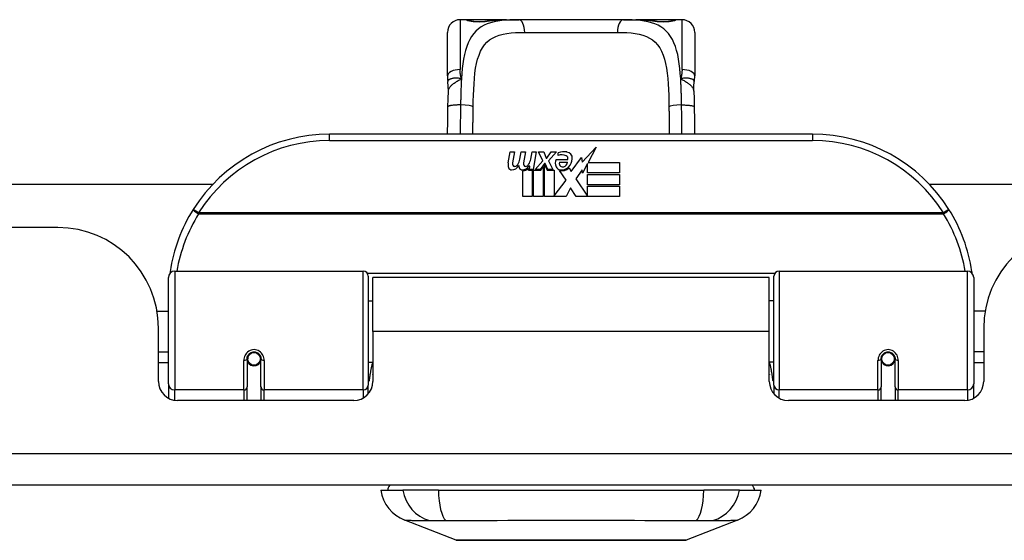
# Model space of a CAD drawing. Header units: inches. Extents: x 20 to 683, y 61 to 320.
# Tile 7 of 205: x 86.19 to 89.25, y 61.01 to 62.63. Entities that reach past the tile are written whole.
import ezdxf

# ---------------------------------------------------------------- set-up
doc = ezdxf.new("R2010")
doc.units = ezdxf.units.IN
doc.header["$MEASUREMENT"] = 0
doc.layers.add('Visible Edges(ANSI)', color=7, linetype='Continuous', lineweight=25)
doc.layers.add('Visible Tangent Edges(ANSI)', color=7, linetype='Continuous', lineweight=25)

msp = doc.modelspace()

# ---------------------------------------------------------------- linework, layer by layer
at = {"layer": 'Visible Edges(ANSI)'}
for p, q in [((87.576, 62.6286), (87.5564, 62.6286)), ((87.6999, 62.6286), (87.576, 62.6286)), ((87.6999, 62.6286), (87.7382, 62.6286)), ((88.0635, 62.6286), (87.7382, 62.6286)), ((88.0635, 62.6286), (88.1018, 62.6286)), ((88.2256, 62.6286), (88.1018, 62.6286)), ((88.2453, 62.6286), (88.2256, 62.6286)), ((87.517, 62.4539), (87.517, 62.5892)), ((88.2847, 62.5892), (88.2847, 62.4539)), ((88.6508, 62.2732), (87.1508, 62.2732)), ((87.7055, 62.1843), (87.7122, 62.2186)), ((87.7122, 62.2186), (87.7254, 62.2186)), ((87.7254, 62.2186), (87.7193, 62.1841)), ((87.7418, 62.1961), (87.7457, 62.2186)), ((87.7457, 62.2186), (87.7589, 62.2186)), ((87.7589, 62.2186), (87.7529, 62.1841)), ((87.7757, 62.1961), (87.7796, 62.2186)), ((87.7796, 62.2186), (87.7928, 62.2186)), ((87.7928, 62.2186), (87.7832, 62.164)), ((87.7997, 62.2186), (87.8159, 62.2186)), ((87.8132, 62.1905), (87.7997, 62.2186)), ((87.8159, 62.2186), (87.8234, 62.1991)), ((87.8258, 62.1991), (87.8393, 62.2186)), ((87.8555, 62.2186), (87.8309, 62.1907)), ((87.8393, 62.2186), (87.8555, 62.2186)), ((87.8609, 62.2069), (87.8609, 62.2159)), ((87.9349, 62.1868), (87.9787, 62.233)), ((87.9787, 62.233), (87.9539, 62.1853)), ((87.7889, 62.164), (87.8132, 62.1905)), ((87.8186, 62.1824), (87.8053, 62.164)), ((87.8207, 62.1824), (87.8186, 62.1824)), ((87.8186, 62.1788), (87.8261, 62.1612)), ((87.8186, 62.0803), (87.8186, 62.1788)), ((87.8285, 62.164), (87.8207, 62.1824)), ((87.8234, 62.1991), (87.8258, 62.1991)), ((87.8309, 62.1907), (87.8447, 62.164)), ((87.8543, 62.1949), (87.8909, 62.1949)), ((87.8894, 62.1859), (87.8654, 62.1859)), ((87.9014, 62.157), (87.9329, 62.201)), ((87.9329, 62.201), (87.9349, 62.1868)), ((87.9521, 62.182), (87.9368, 62.1526)), ((87.9521, 62.1532), (87.9521, 62.182)), ((87.9539, 62.1853), (88.0508, 62.1853)), ((88.0508, 62.1853), (88.0508, 62.1532)), ((87.7508, 62.0803), (87.7508, 62.1598)), ((87.7688, 62.1673), (87.7682, 62.1612)), ((87.7682, 62.1612), (87.7805, 62.1612)), ((87.7727, 62.1736), (87.7698, 62.1736)), ((87.7718, 62.164), (87.7727, 62.1736)), ((87.7832, 62.164), (87.7718, 62.164)), ((87.7805, 62.1612), (87.7805, 62.0803)), ((87.7847, 62.1612), (87.8069, 62.1612)), ((87.7847, 62.0803), (87.7847, 62.1612)), ((87.8053, 62.164), (87.7889, 62.164)), ((87.8069, 62.1612), (87.8144, 62.1715)), ((87.8144, 62.1715), (87.8144, 62.0803)), ((87.8261, 62.1612), (87.8486, 62.1612)), ((87.8447, 62.164), (87.8285, 62.164)), ((87.8486, 62.1612), (87.8486, 62.0816)), ((87.8852, 62.1306), (87.8645, 62.1604)), ((87.8945, 62.1685), (87.9014, 62.157)), ((87.9349, 62.1627), (87.9152, 62.1346)), ((87.9368, 62.1526), (87.9349, 62.1627)), ((88.0508, 62.1532), (87.9521, 62.1532)), ((87.9521, 62.1487), (88.0508, 62.1487)), ((87.9521, 62.1166), (87.9521, 62.1487)), ((88.0508, 62.1487), (88.0508, 62.1166)), ((67.9122, 62.1177), (86.7885, 62.1177)), ((87.8486, 62.0816), (87.8852, 62.1306)), ((87.9152, 62.1346), (87.9521, 62.0809)), ((88.0508, 62.1166), (87.9521, 62.1166)), ((89.0132, 62.1177), (90.534, 62.1177)), ((87.8994, 62.1064), (87.8855, 62.0803)), ((87.917, 62.0803), (87.8994, 62.1064)), ((87.9521, 62.1124), (88.0508, 62.1124)), ((87.9521, 62.0809), (87.9521, 62.1124)), ((88.0508, 62.1124), (88.0508, 62.0803)), ((87.7805, 62.0803), (87.7508, 62.0803)), ((87.8144, 62.0803), (87.7847, 62.0803)), ((87.8855, 62.0803), (87.8186, 62.0803)), ((88.0508, 62.0803), (87.917, 62.0803)), ((86.3078, 61.9837), (68.3928, 61.9837)), ((86.6705, 61.8482), (87.2552, 61.8482)), ((88.5465, 61.8482), (89.1312, 61.8482)), ((86.6508, 61.4986), (86.6508, 61.8285)), ((87.2709, 61.8325), (87.2709, 61.4948)), ((87.2853, 61.6607), (87.2853, 61.8287)), ((88.5163, 61.8287), (87.2853, 61.8287)), ((88.5163, 61.6607), (88.5163, 61.8287)), ((88.5308, 61.4948), (88.5308, 61.8325)), ((89.1508, 61.8285), (89.1508, 61.4986)), ((87.2709, 61.7562), (87.2853, 61.7562)), ((88.5308, 61.7562), (88.5163, 61.7562)), ((86.6155, 61.7237), (86.6508, 61.7237)), ((89.1862, 61.7237), (89.1508, 61.7237)), ((86.6198, 61.5058), (86.6198, 61.6717)), ((87.2853, 61.6607), (87.2853, 61.5058)), ((88.5163, 61.5058), (88.5163, 61.6607)), ((89.1818, 61.6717), (89.1818, 61.5058)), ((86.6198, 61.5977), (86.6508, 61.5977)), ((89.1818, 61.5977), (89.1508, 61.5977)), ((86.6508, 61.5642), (86.6198, 61.5642)), ((86.8949, 61.5761), (86.8949, 61.4891)), ((86.897, 61.5737), (86.8951, 61.5737)), ((86.8956, 61.5814), (86.8975, 61.581)), ((86.8969, 61.5811), (86.8969, 61.5761)), ((86.9009, 61.5642), (86.8985, 61.5642)), ((86.9347, 61.5642), (86.9323, 61.5642)), ((86.936, 61.573), (86.9382, 61.5726)), ((86.9382, 61.4891), (86.9382, 61.5761)), ((87.2709, 61.5653), (87.2853, 61.5653)), ((88.5308, 61.5653), (88.5163, 61.5653)), ((88.8634, 61.5761), (88.8634, 61.4891)), ((88.8656, 61.573), (88.8634, 61.5726)), ((88.8694, 61.5642), (88.867, 61.5642)), ((88.9032, 61.5642), (88.9008, 61.5642)), ((88.9061, 61.5814), (88.9042, 61.581)), ((88.9046, 61.5737), (88.9066, 61.5737)), ((88.9048, 61.5761), (88.9048, 61.5811)), ((88.9067, 61.4891), (88.9067, 61.5761)), ((89.1818, 61.5642), (89.1508, 61.5642)), ((86.6508, 61.4986), (86.6508, 61.4538)), ((86.8949, 61.4467), (86.8949, 61.4891)), ((86.9382, 61.4891), (86.9382, 61.4467)), ((87.2709, 61.4671), (87.2709, 61.4948)), ((88.5308, 61.4948), (88.5308, 61.4671)), ((88.8634, 61.4467), (88.8634, 61.4891)), ((88.9067, 61.4891), (88.9067, 61.4467)), ((89.1508, 61.4538), (89.1508, 61.4986)), ((87.2263, 61.4467), (86.6789, 61.4467)), ((89.1228, 61.4467), (88.5754, 61.4467)), ((92.0518, 61.1837), (20.4468, 61.1837)), ((87.3103, 61.168), (87.3784, 61.168)), ((87.4891, 61.168), (87.3784, 61.168)), ((87.4891, 61.168), (88.3126, 61.168)), ((88.4233, 61.168), (88.3126, 61.168)), ((88.4233, 61.168), (88.4914, 61.168)), ((87.544, 61.0135), (87.3843, 61.0756)), ((88.4174, 61.0756), (88.2577, 61.0135))]:
    msp.add_line(p, q, dxfattribs=at)
at = {"layer": 'Visible Edges(ANSI)', "flags": 128}
for points in [[(87.584, 62.6261), (87.5846, 62.6259), (87.5863, 62.6255), (87.5915, 62.6246), (87.5987, 62.6237), (87.6071, 62.6231), (87.6161, 62.6229), (87.6251, 62.6232), (87.6333, 62.6238), (87.6402, 62.6247)], [(87.6402, 62.6247), (87.6544, 62.6266), (87.6692, 62.6278), (87.6843, 62.6284), (87.6999, 62.6286)], [(88.1018, 62.6286), (88.1174, 62.6284), (88.1325, 62.6278), (88.1473, 62.6266), (88.1615, 62.6247)], [(88.1615, 62.6247), (88.1684, 62.6238), (88.1767, 62.6232), (88.1856, 62.6229), (88.1947, 62.6231), (88.203, 62.6237), (88.2102, 62.6246), (88.2154, 62.6255), (88.2171, 62.6259), (88.2177, 62.6261)], [(87.517, 62.4539), (87.517, 62.4532), (87.517, 62.4525), (87.517, 62.4517), (87.517, 62.451), (87.517, 62.4503), (87.5171, 62.4496), (87.5171, 62.4489), (87.5171, 62.4482), (87.5172, 62.4475), (87.5172, 62.4468), (87.5172, 62.446), (87.5173, 62.4453), (87.5173, 62.4446), (87.5174, 62.4439), (87.5175, 62.4432), (87.5175, 62.4424), (87.5176, 62.4417), (87.5177, 62.441), (87.5178, 62.4403), (87.5179, 62.4396), (87.5179, 62.4388), (87.518, 62.4381), (87.5181, 62.4374), (87.5182, 62.4367)], [(88.2834, 62.4367), (88.2835, 62.4374), (88.2836, 62.4381), (88.2837, 62.4388), (88.2838, 62.4396), (88.2839, 62.4403), (88.284, 62.441), (88.2841, 62.4417), (88.2841, 62.4424), (88.2842, 62.4432), (88.2843, 62.4439), (88.2843, 62.4446), (88.2844, 62.4453), (88.2844, 62.446), (88.2845, 62.4468), (88.2845, 62.4475), (88.2846, 62.4482), (88.2846, 62.4489), (88.2846, 62.4496), (88.2846, 62.4503), (88.2847, 62.451), (88.2847, 62.4517), (88.2847, 62.4525), (88.2847, 62.4532), (88.2847, 62.4539)], [(87.5198, 62.4064), (87.5197, 62.4215), (87.5182, 62.4367)], [(88.2819, 62.4064), (88.2819, 62.4215), (88.2834, 62.4367)], [(87.5184, 62.3583), (87.5189, 62.3826), (87.5198, 62.4064)], [(88.2819, 62.4064), (88.2827, 62.3826), (88.2832, 62.3583)], [(87.5172, 62.2732), (87.5178, 62.3154), (87.5184, 62.3583)], [(88.2832, 62.3583), (88.2839, 62.3154), (88.2845, 62.2732)], [(86.6563, 61.8472), (86.6563, 61.847), (86.6563, 61.8467), (86.6562, 61.8465), (86.6562, 61.8462), (86.6562, 61.846), (86.6561, 61.8457), (86.6561, 61.8455), (86.6561, 61.8452), (86.656, 61.845), (86.656, 61.8447), (86.6559, 61.8445), (86.6559, 61.8442), (86.6559, 61.844), (86.6558, 61.8437), (86.6558, 61.8435), (86.6558, 61.8432), (86.6557, 61.843), (86.6557, 61.8427), (86.6557, 61.8425), (86.6556, 61.8423), (86.6556, 61.842), (86.6556, 61.8418), (86.6555, 61.8415), (86.6555, 61.8413)], [(89.1462, 61.8413), (89.1462, 61.8415), (89.1461, 61.8418), (89.1461, 61.842), (89.1461, 61.8423), (89.146, 61.8425), (89.146, 61.8427), (89.146, 61.843), (89.1459, 61.8432), (89.1459, 61.8435), (89.1458, 61.8437), (89.1458, 61.844), (89.1458, 61.8442), (89.1457, 61.8445), (89.1457, 61.8447), (89.1457, 61.845), (89.1456, 61.8452), (89.1456, 61.8455), (89.1456, 61.8457), (89.1455, 61.846), (89.1455, 61.8462), (89.1455, 61.8465), (89.1454, 61.8467), (89.1454, 61.847), (89.1453, 61.8472)], [(86.8949, 61.5761), (86.8951, 61.5787), (86.8956, 61.5813), (86.8964, 61.5839), (86.8976, 61.5864), (86.8991, 61.5888), (86.9009, 61.591), (86.903, 61.5929), (86.9054, 61.5946), (86.908, 61.5959), (86.9108, 61.5969), (86.9137, 61.5975), (86.9166, 61.5977), (86.9196, 61.5975), (86.9225, 61.5969), (86.9252, 61.5959), (86.9279, 61.5945), (86.9302, 61.5929), (86.9323, 61.5909), (86.9341, 61.5888), (86.9356, 61.5864), (86.9367, 61.5839), (86.9376, 61.5813), (86.9381, 61.5787), (86.9382, 61.5761)], [(88.8634, 61.5761), (88.8636, 61.5787), (88.8641, 61.5813), (88.8649, 61.5839), (88.8661, 61.5864), (88.8675, 61.5887), (88.8693, 61.5909), (88.8715, 61.5929), (88.8738, 61.5945), (88.8764, 61.5959), (88.8792, 61.5969), (88.8821, 61.5975), (88.8851, 61.5977), (88.888, 61.5975), (88.8909, 61.5969), (88.8937, 61.5959), (88.8963, 61.5946), (88.8987, 61.5929), (88.9008, 61.591), (88.9026, 61.5888), (88.9041, 61.5864), (88.9053, 61.5839), (88.9061, 61.5813), (88.9066, 61.5787), (88.9067, 61.5761)], [(87.2848, 61.5278), (87.2849, 61.5278), (87.2849, 61.5279), (87.2849, 61.5279), (87.2849, 61.528), (87.2849, 61.528), (87.285, 61.5281), (87.285, 61.5281), (87.285, 61.5282), (87.285, 61.5282), (87.2851, 61.5283), (87.2851, 61.5283), (87.2851, 61.5284), (87.2851, 61.5285), (87.2851, 61.5285), (87.2852, 61.5286), (87.2852, 61.5286), (87.2852, 61.5287), (87.2852, 61.5287), (87.2852, 61.5288), (87.2853, 61.5288), (87.2853, 61.5289), (87.2853, 61.5289), (87.2853, 61.529), (87.2854, 61.529)], [(88.5163, 61.529), (88.5164, 61.529), (88.5164, 61.5289), (88.5164, 61.5289), (88.5164, 61.5288), (88.5164, 61.5288), (88.5165, 61.5287), (88.5165, 61.5287), (88.5165, 61.5286), (88.5165, 61.5286), (88.5165, 61.5285), (88.5166, 61.5285), (88.5166, 61.5284), (88.5166, 61.5283), (88.5166, 61.5283), (88.5167, 61.5282), (88.5167, 61.5282), (88.5167, 61.5281), (88.5167, 61.5281), (88.5167, 61.528), (88.5168, 61.528), (88.5168, 61.5279), (88.5168, 61.5279), (88.5168, 61.5278), (88.5168, 61.5278)], [(87.5457, 61.0131), (87.5462, 61.0131), (87.5474, 61.0131), (87.5496, 61.0131), (87.5525, 61.0131), (87.5563, 61.0131), (87.561, 61.0131), (87.5665, 61.0131), (87.5728, 61.013), (87.5798, 61.013), (87.5877, 61.013), (87.5963, 61.013), (87.6056, 61.013), (87.6155, 61.013), (87.6262, 61.0129), (87.6376, 61.0129), (87.6496, 61.0129), (87.6621, 61.0129), (87.6753, 61.0129), (87.689, 61.013), (87.7032, 61.013), (87.7179, 61.013), (87.733, 61.013), (87.7486, 61.013), (87.7646, 61.013), (87.7809, 61.0131), (87.7976, 61.0131), (87.8144, 61.0131), (87.8315, 61.0131), (87.8486, 61.0131), (87.8659, 61.0131), (87.8832, 61.0131), (87.9007, 61.0131), (87.9182, 61.0131), (87.9357, 61.0131), (87.9531, 61.0131), (87.9703, 61.0131), (87.9872, 61.0131), (88.004, 61.0131), (88.0206, 61.0131), (88.0369, 61.013), (88.0529, 61.013), (88.0686, 61.013), (88.0838, 61.013), (88.0985, 61.013), (88.1128, 61.013), (88.1264, 61.0129), (88.1396, 61.0129), (88.1522, 61.0129), (88.1641, 61.0129), (88.1755, 61.0129), (88.1862, 61.013), (88.1962, 61.013), (88.2054, 61.013), (88.214, 61.013), (88.2219, 61.013), (88.2289, 61.013), (88.2352, 61.0131), (88.2407, 61.0131), (88.2454, 61.0131), (88.2492, 61.0131), (88.2521, 61.0131), (88.2542, 61.0131), (88.2555, 61.0131), (88.256, 61.0131)]]:
    msp.add_lwpolyline(points, dxfattribs=at)
at = {"layer": 'Visible Edges(ANSI)'}
for centre in [(86.9166, 61.5761), (88.8851, 61.5761)]:
    msp.add_circle(centre, 0.0197, dxfattribs=at)
for centre, radius, start, end in [((87.5564, 62.5892), 0.0394, 90, 180), ((87.576, 62.6089), 0.0197, 56.88, 90), ((88.2256, 62.6089), 0.0197, 90, 123.12), ((88.2453, 62.5892), 0.0394, 0, 90), ((87.1508, 61.7732), 0.5, 90, 147.7623), ((88.6508, 61.7732), 0.5, 32.2377, 90), ((87.879, 62.158), 0.0607, 81.5605, 107.3343), ((87.8727, 62.1786), 0.0307, 64.6784, 112.5609), ((87.8817, 62.1976), 0.0096, 343.5261, 64.6784), ((87.885, 62.1985), 0.0197, 356.5646, 81.5605), ((87.7338, 62.1788), 0.0288, 169, 198.4748), ((87.7165, 62.1871), 0.0246, 269.6788, 333.9508), ((87.7314, 62.182), 0.0123, 169.9922, 203.5487), ((87.7256, 62.1795), 0.006, 203.5487, 276.1027), ((87.7249, 62.186), 0.0126, 276.1027, 327.6083), ((87.6959, 62.2035), 0.0465, 328.5584, 350.8257), ((87.7673, 62.1781), 0.0288, 183.6169, 196.9928), ((87.765, 62.182), 0.0123, 170, 203.5571), ((87.7592, 62.1795), 0.006, 203.5571, 276.03), ((87.7585, 62.186), 0.0126, 276.03, 327.5992), ((87.7299, 62.2042), 0.0465, 327.5992, 350), ((87.8801, 62.1835), 0.0282, 156.1555, 203.8445), ((87.8738, 62.1814), 0.00955, 151.4547, 231.1652), ((87.8728, 62.188), 0.0168, 289.3797, 352.9975), ((87.865, 62.1997), 0.0398, 314.1684, 356.5646), ((87.7164, 62.173), 0.0105, 198.4748, 269.6788), ((87.7494, 62.1727), 0.0101, 196.9928, 269.4776), ((87.7496, 62.1865), 0.024, 269.4776, 327.4114), ((87.7513, 62.1838), 0.024, 268.7952, 316.5849), ((87.8682, 62.1783), 0.0152, 203.8445, 265.0802), ((87.8719, 62.1926), 0.033, 257.079, 313.1785), ((87.8719, 62.1926), 0.0299, 260.4085, 314.1684), ((87.8747, 62.1825), 0.0109, 231.1652, 289.3797), ((87.1508, 61.7732), 0.5, 147.7623, 171.4919), ((88.6508, 61.7732), 0.5, 8.5081, 32.2377), ((86.3078, 61.6717), 0.312, 0, 90), ((89.4938, 61.6717), 0.312, 90, 180), ((86.6705, 61.8285), 0.0197, 90, 180), ((87.2552, 61.8325), 0.0157, 0, 90), ((88.5465, 61.8325), 0.0157, 90, 180), ((89.1312, 61.8285), 0.0197, 0, 90), ((86.9166, 61.5761), 0.0217, 180, 350.853), ((88.8851, 61.5761), 0.0217, 189.147, 0), ((86.6789, 61.5058), 0.0591, 180, 270), ((87.2263, 61.5058), 0.0591, 270, 0), ((88.5754, 61.5058), 0.0591, 180, 270), ((89.1228, 61.5058), 0.0591, 270, 0), ((87.4271, 61.1857), 0.1181, 188.6009, 248.7495), ((87.3693, 61.1601), 0.0394, 143.1301, 168.463), ((88.3746, 61.1857), 0.1181, 291.2505, 351.3991), ((88.4323, 61.1601), 0.0394, 11.537, 36.8699), ((87.5457, 61.0181), 0.00492, 248.7495, 269.7912), ((88.2559, 61.0181), 0.00492, 270.2088, 291.2505)]:
    msp.add_arc(centre, radius, start, end, dxfattribs=at)
at = {"layer": 'Visible Tangent Edges(ANSI)'}
for p, q in [((87.5564, 62.6286), (87.5564, 62.4739)), ((87.576, 62.628), (87.576, 62.6286)), ((88.2256, 62.6286), (88.2256, 62.628)), ((88.2453, 62.4739), (88.2453, 62.6286)), ((87.7568, 62.5892), (88.0449, 62.5892)), ((87.1508, 62.2535), (87.1508, 62.2732)), ((88.6508, 62.2732), (88.6508, 62.2535)), ((87.1508, 62.2535), (88.6508, 62.2535)), ((86.7446, 62.0295), (86.7279, 62.04)), ((89.0571, 62.0295), (86.7446, 62.0295)), ((86.7446, 62.0257), (86.7446, 62.0295)), ((86.7446, 62.0257), (89.0571, 62.0257)), ((89.0738, 62.04), (89.0571, 62.0295)), ((89.0571, 62.0295), (89.0571, 62.0257)), ((86.6705, 61.8482), (86.6705, 61.4796)), ((87.2552, 61.4796), (87.2552, 61.8482)), ((88.533, 61.8406), (87.2687, 61.8406)), ((88.5465, 61.8482), (88.5465, 61.4796)), ((89.1312, 61.4796), (89.1312, 61.8482)), ((88.5163, 61.6607), (87.2853, 61.6607)), ((86.8851, 61.4796), (86.8851, 61.5714)), ((86.9481, 61.5714), (86.9481, 61.4796)), ((88.8536, 61.4796), (88.8536, 61.5714)), ((88.9166, 61.5714), (88.9166, 61.4796)), ((86.6705, 61.4473), (86.6705, 61.4796)), ((86.8851, 61.4796), (86.6705, 61.4796)), ((86.8851, 61.4796), (86.8851, 61.4467)), ((87.2552, 61.4796), (86.9481, 61.4796)), ((86.9481, 61.4467), (86.9481, 61.4796)), ((87.2552, 61.4796), (87.2552, 61.4543)), ((88.5465, 61.4543), (88.5465, 61.4796)), ((88.8536, 61.4796), (88.5465, 61.4796)), ((88.8536, 61.4796), (88.8536, 61.4467)), ((89.1312, 61.4796), (88.9166, 61.4796)), ((88.9166, 61.4467), (88.9166, 61.4796)), ((89.1312, 61.4796), (89.1312, 61.4473)), ((20.4468, 61.2827), (92.0518, 61.2827))]:
    msp.add_line(p, q, dxfattribs=at)
at = {"layer": 'Visible Tangent Edges(ANSI)', "flags": 128}
for points in [[(87.7382, 62.6286), (87.7245, 62.6285), (87.7112, 62.6281), (87.6982, 62.6273), (87.6857, 62.6261), (87.6736, 62.6244), (87.6621, 62.6221), (87.6511, 62.6193), (87.6407, 62.6157), (87.6309, 62.6114), (87.6217, 62.6063), (87.6133, 62.6004), (87.6055, 62.5934), (87.5985, 62.5856), (87.5922, 62.5769), (87.5865, 62.5672), (87.5814, 62.5567), (87.577, 62.5454), (87.5731, 62.5332), (87.5699, 62.5202), (87.5672, 62.5064), (87.565, 62.4919), (87.5631, 62.4769), (87.5617, 62.4613), (87.5605, 62.4451)], [(87.576, 62.628), (87.5762, 62.6277), (87.5768, 62.6274), (87.5777, 62.627), (87.579, 62.6266), (87.5807, 62.6261), (87.5827, 62.6257), (87.585, 62.6252), (87.5876, 62.6247), (87.5904, 62.6243), (87.5935, 62.6239), (87.5968, 62.6235), (87.6003, 62.6232), (87.604, 62.6229), (87.6078, 62.6227), (87.6116, 62.6226), (87.6154, 62.6225), (87.6193, 62.6226), (87.6231, 62.6227), (87.6269, 62.6229), (87.6305, 62.6232), (87.634, 62.6235), (87.6373, 62.6239), (87.6404, 62.6243), (87.6433, 62.6247)], [(87.6433, 62.6247), (87.6454, 62.6251), (87.6476, 62.6254), (87.6498, 62.6257), (87.652, 62.626), (87.6542, 62.6263), (87.6565, 62.6266), (87.6587, 62.6268), (87.661, 62.627), (87.6633, 62.6272), (87.6657, 62.6274), (87.668, 62.6276), (87.6704, 62.6278), (87.6727, 62.6279), (87.6751, 62.628), (87.6775, 62.6282), (87.6799, 62.6283), (87.6824, 62.6283), (87.6848, 62.6284), (87.6873, 62.6285), (87.6898, 62.6285), (87.6923, 62.6286), (87.6948, 62.6286), (87.6973, 62.6286), (87.6999, 62.6286)], [(88.2412, 62.4451), (88.24, 62.4612), (88.2386, 62.4768), (88.2367, 62.4919), (88.2345, 62.5063), (88.2318, 62.5201), (88.2286, 62.5331), (88.2248, 62.5453), (88.2203, 62.5567), (88.2152, 62.5672), (88.2095, 62.5768), (88.2031, 62.5855), (88.1961, 62.5934), (88.1884, 62.6003), (88.1799, 62.6063), (88.1708, 62.6115), (88.1611, 62.6158), (88.1507, 62.6193), (88.1397, 62.6222), (88.1281, 62.6244), (88.1161, 62.6261), (88.1036, 62.6273), (88.0906, 62.6281), (88.0772, 62.6285), (88.0635, 62.6286)], [(88.1018, 62.6286), (88.1044, 62.6286), (88.1069, 62.6286), (88.1094, 62.6286), (88.1119, 62.6285), (88.1144, 62.6285), (88.1168, 62.6284), (88.1193, 62.6283), (88.1217, 62.6283), (88.1242, 62.6282), (88.1266, 62.628), (88.129, 62.6279), (88.1313, 62.6278), (88.1337, 62.6276), (88.136, 62.6274), (88.1384, 62.6272), (88.1407, 62.627), (88.1429, 62.6268), (88.1452, 62.6266), (88.1475, 62.6263), (88.1497, 62.626), (88.1519, 62.6257), (88.1541, 62.6254), (88.1563, 62.6251), (88.1584, 62.6247)], [(88.1584, 62.6247), (88.1613, 62.6243), (88.1644, 62.6239), (88.1677, 62.6235), (88.1712, 62.6231), (88.1749, 62.6229), (88.1786, 62.6227), (88.1825, 62.6226), (88.1863, 62.6225), (88.1902, 62.6226), (88.194, 62.6227), (88.1978, 62.6229), (88.2014, 62.6232), (88.2049, 62.6235), (88.2082, 62.6239), (88.2113, 62.6243), (88.2142, 62.6247), (88.2167, 62.6252), (88.219, 62.6257), (88.221, 62.6261), (88.2226, 62.6266), (88.2239, 62.627), (88.2249, 62.6274), (88.2254, 62.6277), (88.2256, 62.628)], [(87.597, 62.3577), (87.5973, 62.3762), (87.5978, 62.3945), (87.5985, 62.4124), (87.5995, 62.4298), (87.6007, 62.4466), (87.6024, 62.4628), (87.6046, 62.4782), (87.6074, 62.4928), (87.6108, 62.5064), (87.615, 62.519), (87.6199, 62.5306), (87.6256, 62.5411), (87.6322, 62.5505), (87.6396, 62.5587), (87.6479, 62.5658), (87.657, 62.5718), (87.6671, 62.5766), (87.678, 62.5806), (87.6896, 62.5836), (87.7019, 62.5859), (87.7148, 62.5875), (87.7283, 62.5885), (87.7423, 62.5891), (87.7568, 62.5892)], [(88.0449, 62.5892), (88.0594, 62.5891), (88.0735, 62.5885), (88.087, 62.5875), (88.0999, 62.5859), (88.1122, 62.5836), (88.1238, 62.5806), (88.1346, 62.5766), (88.1447, 62.5718), (88.1538, 62.5657), (88.1621, 62.5586), (88.1696, 62.5503), (88.1761, 62.5409), (88.1819, 62.5305), (88.1868, 62.5189), (88.191, 62.5062), (88.1944, 62.4925), (88.1971, 62.4779), (88.1993, 62.4625), (88.201, 62.4463), (88.2023, 62.4295), (88.2033, 62.4122), (88.2039, 62.3943), (88.2044, 62.3762), (88.2047, 62.3577)], [(87.5605, 62.4451), (87.5601, 62.4463), (87.5598, 62.4475), (87.5595, 62.4487), (87.5592, 62.4499), (87.5589, 62.4511), (87.5587, 62.4523), (87.5584, 62.4535), (87.5582, 62.4547), (87.5579, 62.4559), (87.5577, 62.4571), (87.5575, 62.4583), (87.5574, 62.4595), (87.5572, 62.4608), (87.557, 62.462), (87.5569, 62.4632), (87.5568, 62.4644), (87.5567, 62.4656), (87.5566, 62.4668), (87.5565, 62.468), (87.5565, 62.4692), (87.5564, 62.4703), (87.5564, 62.4715), (87.5564, 62.4727), (87.5564, 62.4739)], [(88.2453, 62.4739), (88.2453, 62.4727), (88.2453, 62.4715), (88.2453, 62.4703), (88.2452, 62.4692), (88.2452, 62.468), (88.2451, 62.4668), (88.245, 62.4656), (88.2449, 62.4644), (88.2448, 62.4632), (88.2446, 62.462), (88.2445, 62.4608), (88.2443, 62.4595), (88.2441, 62.4583), (88.244, 62.4571), (88.2437, 62.4559), (88.2435, 62.4547), (88.2433, 62.4535), (88.243, 62.4523), (88.2428, 62.4511), (88.2425, 62.4499), (88.2422, 62.4487), (88.2419, 62.4475), (88.2415, 62.4463), (88.2412, 62.4451)], [(87.5605, 62.4451), (87.5575, 62.4459), (87.5545, 62.4465), (87.5516, 62.4469), (87.5488, 62.4472), (87.5461, 62.4473), (87.5435, 62.4473), (87.5409, 62.4472), (87.5384, 62.447), (87.5361, 62.4467), (87.5338, 62.4464), (87.5317, 62.4459), (87.5297, 62.4455), (87.5278, 62.4449), (87.5261, 62.4443), (87.5246, 62.4437), (87.5231, 62.443), (87.5219, 62.4422), (87.5208, 62.4415), (87.52, 62.4407), (87.5193, 62.4399), (87.5187, 62.4391), (87.5184, 62.4383), (87.5182, 62.4375), (87.5182, 62.4367)], [(87.5198, 62.4064), (87.52, 62.4082), (87.5203, 62.41), (87.5208, 62.4118), (87.5214, 62.4135), (87.5223, 62.4153), (87.5232, 62.4171), (87.5244, 62.4188), (87.5257, 62.4206), (87.5271, 62.4223), (87.5286, 62.424), (87.5303, 62.4256), (87.5322, 62.4273), (87.5341, 62.4289), (87.5361, 62.4305), (87.5383, 62.4321), (87.5405, 62.4336), (87.5428, 62.4351), (87.5452, 62.4366), (87.5477, 62.438), (87.5502, 62.4395), (87.5527, 62.4409), (87.5553, 62.4423), (87.5579, 62.4437), (87.5605, 62.4451)], [(87.5605, 62.4451), (87.5603, 62.4419), (87.5601, 62.4386), (87.5599, 62.4354), (87.5598, 62.4321), (87.5596, 62.4288), (87.5594, 62.4255), (87.5593, 62.4221), (87.5592, 62.4188), (87.559, 62.4154), (87.5589, 62.4121), (87.5588, 62.4087), (87.5587, 62.4053), (87.5586, 62.4019), (87.5585, 62.3985), (87.5584, 62.3951), (87.5583, 62.3916), (87.5582, 62.3882), (87.5582, 62.3847), (87.5581, 62.3813), (87.558, 62.3778), (87.558, 62.3744), (87.5579, 62.3709), (87.5579, 62.3674), (87.5578, 62.364)], [(88.2834, 62.4367), (88.2835, 62.4375), (88.2833, 62.4383), (88.283, 62.4391), (88.2824, 62.4399), (88.2817, 62.4407), (88.2808, 62.4415), (88.2798, 62.4422), (88.2785, 62.443), (88.2771, 62.4437), (88.2756, 62.4443), (88.2739, 62.4449), (88.272, 62.4455), (88.27, 62.4459), (88.2679, 62.4464), (88.2656, 62.4467), (88.2632, 62.447), (88.2608, 62.4472), (88.2582, 62.4473), (88.2556, 62.4473), (88.2528, 62.4472), (88.25, 62.4469), (88.2472, 62.4465), (88.2442, 62.4459), (88.2412, 62.4451)], [(88.2412, 62.4451), (88.2438, 62.4437), (88.2464, 62.4423), (88.249, 62.4409), (88.2515, 62.4395), (88.254, 62.438), (88.2565, 62.4366), (88.2589, 62.4351), (88.2612, 62.4336), (88.2634, 62.4321), (88.2656, 62.4305), (88.2676, 62.4289), (88.2695, 62.4273), (88.2713, 62.4256), (88.273, 62.424), (88.2746, 62.4223), (88.276, 62.4206), (88.2773, 62.4188), (88.2785, 62.4171), (88.2794, 62.4153), (88.2802, 62.4135), (88.2809, 62.4118), (88.2814, 62.41), (88.2817, 62.4082), (88.2819, 62.4064)], [(88.2439, 62.364), (88.2438, 62.3675), (88.2438, 62.3709), (88.2437, 62.3744), (88.2437, 62.3779), (88.2436, 62.3814), (88.2435, 62.3848), (88.2435, 62.3883), (88.2434, 62.3917), (88.2433, 62.3951), (88.2432, 62.3985), (88.2431, 62.402), (88.243, 62.4054), (88.2429, 62.4087), (88.2428, 62.4121), (88.2427, 62.4155), (88.2425, 62.4188), (88.2424, 62.4222), (88.2422, 62.4255), (88.2421, 62.4288), (88.2419, 62.4321), (88.2418, 62.4354), (88.2416, 62.4386), (88.2414, 62.4419), (88.2412, 62.4451)], [(87.5578, 62.364), (87.5555, 62.364), (87.5532, 62.364), (87.5508, 62.364), (87.5484, 62.3639), (87.546, 62.3638), (87.5435, 62.3637), (87.5412, 62.3636), (87.5388, 62.3635), (87.5365, 62.3633), (87.5343, 62.3631), (87.5322, 62.3628), (87.5302, 62.3626), (87.5284, 62.3623), (87.5266, 62.362), (87.5251, 62.3616), (87.5236, 62.3613), (87.5224, 62.3609), (87.5213, 62.3606), (87.5204, 62.3602), (87.5197, 62.3598), (87.5191, 62.3594), (87.5188, 62.359), (87.5185, 62.3586), (87.5184, 62.3583)], [(87.5578, 62.364), (87.5577, 62.3601), (87.5577, 62.3563), (87.5576, 62.3525), (87.5576, 62.3486), (87.5575, 62.3448), (87.5574, 62.341), (87.5574, 62.3372), (87.5573, 62.3334), (87.5572, 62.3296), (87.5571, 62.3258), (87.5571, 62.322), (87.557, 62.3182), (87.557, 62.3144), (87.5569, 62.3106), (87.5568, 62.3069), (87.5568, 62.3031), (87.5567, 62.2993), (87.5567, 62.2956), (87.5566, 62.2918), (87.5566, 62.2881), (87.5565, 62.2844), (87.5565, 62.2807), (87.5565, 62.277), (87.5564, 62.2733)], [(88.2439, 62.364), (88.2462, 62.364), (88.2485, 62.364), (88.2509, 62.364), (88.2533, 62.3639), (88.2557, 62.3638), (88.2581, 62.3637), (88.2605, 62.3636), (88.2629, 62.3635), (88.2651, 62.3633), (88.2673, 62.3631), (88.2695, 62.3628), (88.2715, 62.3626), (88.2733, 62.3623), (88.2751, 62.362), (88.2766, 62.3616), (88.278, 62.3613), (88.2793, 62.3609), (88.2804, 62.3606), (88.2813, 62.3602), (88.282, 62.3598), (88.2825, 62.3594), (88.2829, 62.359), (88.2832, 62.3586), (88.2832, 62.3583)], [(88.2452, 62.2732), (88.2452, 62.2769), (88.2452, 62.2807), (88.2451, 62.2844), (88.2451, 62.2881), (88.2451, 62.2919), (88.245, 62.2956), (88.2449, 62.2994), (88.2449, 62.3031), (88.2448, 62.3069), (88.2448, 62.3107), (88.2447, 62.3144), (88.2447, 62.3182), (88.2446, 62.322), (88.2445, 62.3258), (88.2445, 62.3296), (88.2444, 62.3334), (88.2443, 62.3372), (88.2443, 62.341), (88.2442, 62.3448), (88.2441, 62.3487), (88.2441, 62.3525), (88.244, 62.3563), (88.2439, 62.3601), (88.2439, 62.364)], [(87.5959, 62.2733), (87.5959, 62.2767), (87.596, 62.2802), (87.596, 62.2837), (87.596, 62.2871), (87.5961, 62.2906), (87.5961, 62.2941), (87.5962, 62.2976), (87.5962, 62.3011), (87.5963, 62.3046), (87.5963, 62.3081), (87.5964, 62.3116), (87.5964, 62.3151), (87.5965, 62.3187), (87.5965, 62.3222), (87.5966, 62.3257), (87.5966, 62.3293), (87.5967, 62.3328), (87.5967, 62.3363), (87.5968, 62.3399), (87.5968, 62.3434), (87.5969, 62.347), (87.5969, 62.3505), (87.597, 62.3541), (87.597, 62.3577)], [(88.2047, 62.3577), (88.2047, 62.3541), (88.2048, 62.3506), (88.2048, 62.347), (88.2049, 62.3435), (88.2049, 62.3399), (88.205, 62.3364), (88.205, 62.3328), (88.2051, 62.3293), (88.2051, 62.3258), (88.2052, 62.3222), (88.2052, 62.3187), (88.2053, 62.3152), (88.2053, 62.3117), (88.2054, 62.3081), (88.2054, 62.3046), (88.2055, 62.3011), (88.2055, 62.2976), (88.2056, 62.2941), (88.2056, 62.2906), (88.2056, 62.2871), (88.2057, 62.2837), (88.2057, 62.2802), (88.2058, 62.2767), (88.2058, 62.2732)], [(86.9481, 61.5714), (86.9478, 61.5754), (86.9471, 61.5794), (86.9459, 61.5834), (86.9442, 61.5872), (86.9421, 61.5908), (86.9395, 61.5942), (86.9364, 61.5972), (86.933, 61.5997), (86.9292, 61.6018), (86.9251, 61.6033), (86.9209, 61.6043), (86.9166, 61.6046), (86.9123, 61.6043), (86.9081, 61.6034), (86.9041, 61.6019), (86.9003, 61.5998), (86.8968, 61.5972), (86.8937, 61.5942), (86.8911, 61.5909), (86.8889, 61.5872), (86.8872, 61.5834), (86.886, 61.5794), (86.8853, 61.5754), (86.8851, 61.5714)], [(88.9166, 61.5714), (88.9164, 61.5754), (88.9157, 61.5794), (88.9145, 61.5834), (88.9128, 61.5872), (88.9106, 61.5909), (88.908, 61.5942), (88.9049, 61.5972), (88.9014, 61.5998), (88.8976, 61.6019), (88.8936, 61.6034), (88.8894, 61.6043), (88.8851, 61.6046), (88.8808, 61.6043), (88.8765, 61.6033), (88.8725, 61.6018), (88.8687, 61.5997), (88.8653, 61.5972), (88.8622, 61.5942), (88.8596, 61.5908), (88.8574, 61.5872), (88.8558, 61.5834), (88.8546, 61.5794), (88.8538, 61.5754), (88.8536, 61.5714)], [(87.2846, 61.5653), (87.284, 61.5629), (87.2834, 61.5606), (87.2828, 61.5582), (87.2822, 61.5558), (87.2816, 61.5534), (87.2811, 61.551), (87.2806, 61.5486), (87.2801, 61.5462), (87.2796, 61.5438), (87.2791, 61.5414), (87.2786, 61.5389), (87.2782, 61.5365), (87.2777, 61.5341), (87.2773, 61.5316), (87.2769, 61.5292), (87.2765, 61.5267), (87.2761, 61.5243), (87.2757, 61.5218), (87.2754, 61.5194), (87.275, 61.5169), (87.2747, 61.5144), (87.2744, 61.512), (87.2741, 61.5095), (87.2738, 61.507)], [(88.5279, 61.507), (88.5276, 61.5095), (88.5273, 61.512), (88.527, 61.5144), (88.5266, 61.5169), (88.5263, 61.5194), (88.5259, 61.5218), (88.5256, 61.5243), (88.5252, 61.5267), (88.5248, 61.5292), (88.5244, 61.5316), (88.524, 61.5341), (88.5235, 61.5365), (88.5231, 61.5389), (88.5226, 61.5414), (88.5221, 61.5438), (88.5216, 61.5462), (88.5211, 61.5486), (88.5206, 61.551), (88.52, 61.5534), (88.5195, 61.5558), (88.5189, 61.5582), (88.5183, 61.5606), (88.5177, 61.5629), (88.5171, 61.5653)], [(87.3843, 61.0756), (87.3844, 61.0756), (87.3848, 61.0755), (87.3855, 61.0755), (87.3864, 61.0755), (87.3877, 61.0754), (87.3892, 61.0754), (87.3909, 61.0753), (87.3929, 61.0753), (87.3952, 61.0752), (87.3978, 61.0751), (87.4006, 61.075), (87.4036, 61.0749), (87.4069, 61.0748), (87.4104, 61.0748), (87.4142, 61.0747), (87.4182, 61.0746), (87.4225, 61.0745), (87.427, 61.0744), (87.4317, 61.0744), (87.4366, 61.0743), (87.4418, 61.0743), (87.4471, 61.0742), (87.4527, 61.0742), (87.4609, 61.074)], [(87.5122, 61.074), (87.5458, 61.0742), (87.5768, 61.0743), (87.6082, 61.0744), (87.6399, 61.0746), (87.6718, 61.0748), (87.704, 61.0749), (87.7364, 61.0751), (87.769, 61.0753), (87.8018, 61.0754), (87.8346, 61.0755), (87.8676, 61.0755), (87.9007, 61.0756), (87.9337, 61.0755), (87.9667, 61.0755), (87.9996, 61.0754), (88.0323, 61.0753), (88.0649, 61.0751), (88.0974, 61.0749), (88.1297, 61.0748), (88.1617, 61.0746), (88.1934, 61.0744), (88.2248, 61.0743), (88.2559, 61.0742), (88.2894, 61.074)], [(88.3408, 61.074), (88.349, 61.0742), (88.3546, 61.0742), (88.3599, 61.0743), (88.3651, 61.0743), (88.37, 61.0744), (88.3747, 61.0744), (88.3792, 61.0745), (88.3834, 61.0746), (88.3875, 61.0747), (88.3912, 61.0748), (88.3948, 61.0748), (88.3981, 61.0749), (88.4011, 61.075), (88.4039, 61.0751), (88.4065, 61.0752), (88.4087, 61.0753), (88.4108, 61.0753), (88.4125, 61.0754), (88.414, 61.0754), (88.4152, 61.0755), (88.4162, 61.0755), (88.4169, 61.0755), (88.4173, 61.0756), (88.4174, 61.0756)], [(87.4609, 61.074), (87.4623, 61.0741), (87.4637, 61.0741), (87.4652, 61.0741), (87.4668, 61.0741), (87.4685, 61.0741), (87.4702, 61.0742), (87.472, 61.0742), (87.4739, 61.0742), (87.4758, 61.0742), (87.4778, 61.0742), (87.4799, 61.0742), (87.482, 61.0742), (87.4842, 61.0742), (87.4865, 61.0742), (87.4889, 61.0742), (87.4912, 61.0742), (87.4937, 61.0742), (87.4962, 61.0742), (87.4988, 61.0741), (87.5014, 61.0741), (87.504, 61.0741), (87.5067, 61.0741), (87.5095, 61.0741), (87.5122, 61.074)], [(88.2894, 61.074), (88.2922, 61.0741), (88.295, 61.0741), (88.2976, 61.0741), (88.3003, 61.0741), (88.3029, 61.0741), (88.3054, 61.0742), (88.3079, 61.0742), (88.3104, 61.0742), (88.3128, 61.0742), (88.3151, 61.0742), (88.3174, 61.0742), (88.3196, 61.0742), (88.3218, 61.0742), (88.3238, 61.0742), (88.3258, 61.0742), (88.3278, 61.0742), (88.3297, 61.0742), (88.3315, 61.0742), (88.3332, 61.0741), (88.3349, 61.0741), (88.3365, 61.0741), (88.338, 61.0741), (88.3394, 61.0741), (88.3408, 61.074)], [(87.6262, 61.0131), (87.6198, 61.0131), (87.6136, 61.0131), (87.6076, 61.0132), (87.6019, 61.0132), (87.5964, 61.0132), (87.5912, 61.0132), (87.5862, 61.0132), (87.5815, 61.0133), (87.577, 61.0133), (87.5728, 61.0133), (87.5689, 61.0133), (87.5652, 61.0133), (87.5619, 61.0134), (87.5588, 61.0134), (87.556, 61.0134), (87.5535, 61.0134), (87.5512, 61.0134), (87.5493, 61.0134), (87.5477, 61.0134), (87.5464, 61.0134), (87.5453, 61.0135), (87.5446, 61.0135), (87.5441, 61.0135), (87.544, 61.0135)], [(88.1284, 61.0131), (88.1123, 61.0131), (88.0954, 61.0132), (88.0778, 61.0132), (88.0597, 61.0133), (88.041, 61.0133), (88.0218, 61.0133), (88.0022, 61.0134), (87.9824, 61.0134), (87.9622, 61.0134), (87.9419, 61.0134), (87.9213, 61.0135), (87.9007, 61.0135), (87.8801, 61.0135), (87.8596, 61.0134), (87.8393, 61.0134), (87.8192, 61.0134), (87.7993, 61.0134), (87.7797, 61.0133), (87.7605, 61.0133), (87.7418, 61.0133), (87.7237, 61.0132), (87.7062, 61.0132), (87.6894, 61.0131), (87.6733, 61.0131)], [(88.2577, 61.0135), (88.2576, 61.0135), (88.2571, 61.0135), (88.2564, 61.0135), (88.2553, 61.0134), (88.254, 61.0134), (88.2523, 61.0134), (88.2504, 61.0134), (88.2482, 61.0134), (88.2456, 61.0134), (88.2428, 61.0134), (88.2397, 61.0134), (88.2364, 61.0133), (88.2327, 61.0133), (88.2288, 61.0133), (88.2246, 61.0133), (88.2202, 61.0133), (88.2155, 61.0132), (88.2105, 61.0132), (88.2052, 61.0132), (88.1998, 61.0132), (88.194, 61.0132), (88.1881, 61.0131), (88.1819, 61.0131), (88.1755, 61.0131)], [(87.6733, 61.0131), (87.6712, 61.0131), (87.669, 61.0131), (87.6669, 61.0131), (87.6649, 61.0131), (87.6628, 61.0131), (87.6607, 61.0131), (87.6587, 61.0131), (87.6566, 61.0131), (87.6546, 61.0131), (87.6526, 61.0131), (87.6507, 61.0131), (87.6487, 61.0131), (87.6467, 61.0131), (87.6448, 61.0131), (87.6429, 61.0131), (87.641, 61.0131), (87.6391, 61.0131), (87.6372, 61.0131), (87.6353, 61.0131), (87.6335, 61.0131), (87.6316, 61.0131), (87.6298, 61.0131), (87.628, 61.0131), (87.6262, 61.0131)], [(88.1755, 61.0131), (88.1737, 61.0131), (88.1719, 61.0131), (88.1701, 61.0131), (88.1682, 61.0131), (88.1664, 61.0131), (88.1645, 61.0131), (88.1626, 61.0131), (88.1607, 61.0131), (88.1588, 61.0131), (88.1569, 61.0131), (88.155, 61.0131), (88.153, 61.0131), (88.151, 61.0131), (88.1491, 61.0131), (88.1471, 61.0131), (88.145, 61.0131), (88.143, 61.0131), (88.141, 61.0131), (88.1389, 61.0131), (88.1368, 61.0131), (88.1347, 61.0131), (88.1326, 61.0131), (88.1305, 61.0131), (88.1284, 61.0131)]]:
    msp.add_lwpolyline(points, dxfattribs=at)
at = {"layer": 'Visible Tangent Edges(ANSI)'}
for centre, start, end in [((87.1508, 61.7732), 90, 147.7623), ((88.6508, 61.7732), 32.2377, 90), ((87.1508, 61.7695), 147.7623, 170.5651), ((88.6508, 61.7695), 9.4349, 32.2377)]:
    msp.add_arc(centre, 0.4803, start, end, dxfattribs=at)
for centre, major_axis, ratio, start_param, end_param in [((87.576, 62.6084), (0.0197, 0), 0.998051, 1.091081, 1.570796), ((87.6433, 62.6053), (-0.0031, 0.0194), 0.702907, 6.061108, 6.283185), ((87.7382, 62.5892), (0, 0.0394), 0.472046, 4.712389, 6.283185), ((88.0635, 62.5892), (0, 0.0394), 0.472046, 0, 1.570796), ((88.1584, 62.6053), (0.0031, 0.0194), 0.702907, 0, 0.222077), ((88.2256, 62.6084), (0.0197, 0), 0.998051, 1.570796, 2.050029), ((87.5564, 62.4539), (-0.0394, 0), 0.508749, 4.712389, 6.283185), ((88.2453, 62.4539), (0.0394, 0), 0.508749, 0, 1.570796), ((87.5578, 62.3577), (0.0394, -0.0006), 0.159697, 0.093172, 1.573179), ((88.2439, 62.3577), (-0.0394, -0.0006), 0.159697, 4.710006, 6.190013), ((86.7446, 62.0295), (-0.0167, 0.0105), 0.161367, 0, 1.672214), ((89.0571, 62.0295), (0.0167, 0.0105), 0.161367, 4.610972, 6.283185), ((86.6758, 61.8443), (-0.0195, 0.0029), 0.187781, 0, 0.58509), ((89.1259, 61.8443), (0.0195, 0.0029), 0.187781, 5.698095, 6.283185), ((86.8851, 61.5761), (0.00984, 0), 0.476565, 4.712389, 6.283185), ((86.9481, 61.5761), (-0.00984, 0), 0.476565, 0, 1.570796), ((88.8536, 61.5761), (0.00984, 0), 0.476565, 4.712389, 6.283185), ((88.9166, 61.5761), (-0.00984, 0), 0.476565, 0, 1.570796), ((86.6705, 61.4986), (-0.0197, 0), 0.965926, 0, 1.570796), ((86.8851, 61.4891), (0.00984, 0), 0.965926, 4.712389, 6.283185), ((86.9481, 61.4891), (-0.00984, 0), 0.965926, 0, 1.570796), ((87.2552, 61.4948), (0.0157, 0), 0.965926, 4.712389, 6.283185), ((88.5465, 61.4948), (-0.0157, 0), 0.965926, 0, 1.570796), ((88.8536, 61.4891), (0.00984, 0), 0.965926, 4.712389, 6.283185), ((88.9166, 61.4891), (-0.00984, 0), 0.965926, 0, 1.570796), ((89.1312, 61.4986), (0.0197, 0), 0.965926, 4.712389, 6.283185), ((87.4886, 61.188), (0.0158, -0.117), 0.948273, 4.754759, 5.892029), ((87.5265, 61.188), (-0.0053, -0.118), 0.314585, 4.896593, 6.033863), ((88.2751, 61.188), (0.0053, -0.118), 0.314585, 0.249322, 1.386592), ((88.3131, 61.188), (-0.0158, -0.117), 0.948273, 0.391156, 1.528426)]:
    msp.add_ellipse(centre, major_axis=major_axis, ratio=ratio, start_param=start_param, end_param=end_param, dxfattribs=at)

doc.saveas('drawing.dxf')
